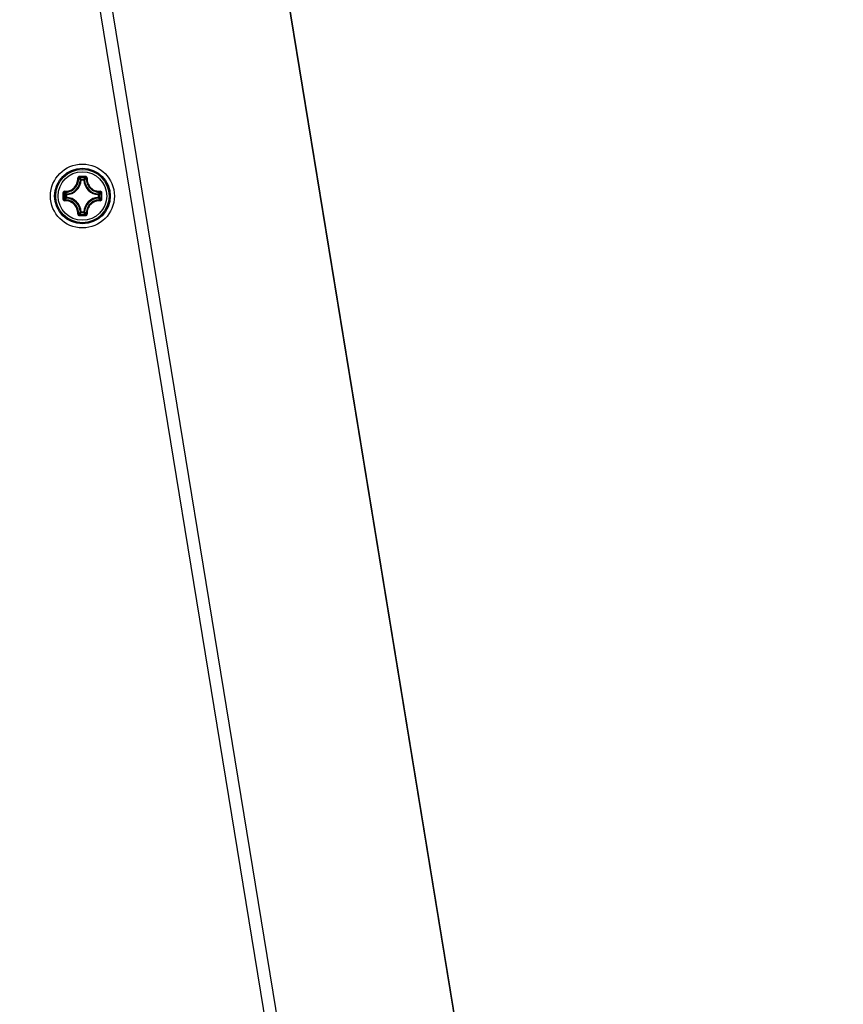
# Model space of a CAD drawing. Header units: millimetres. Extents: x 0 to 420, y 0 to 297.
# Tile 204 of 256: x 170 to 180, y 209 to 221. Entities that reach past the tile are written whole.
import ezdxf

# ---------------------------------------------------------------- set-up
doc = ezdxf.new("R2010")
doc.units = ezdxf.units.MM
doc.header["$LTSCALE"] = 23.1
doc.layers.get('0').update_dxf_attribs({"linetype": 'CONTINUOUS'})
doc.layers.add('DIM_PILOTEES', color=7, linetype='CONTINUOUS')
doc.styles.get("Standard").update_dxf_attribs({"font": 'txt', "width": 0.7})
doc.styles.add('TEXTSTYLE_4', font='txt')
doc.dimstyles.new('DIMSTYLE_1', dxfattribs={"dimtxt": 2.5, "dimasz": 3.5, "dimexe": 2, "dimexo": 0, "dimtad": 1, "dimdec": 0, "dimlfac": 10, "dimdsep": 46, "dimtxsty": 'Standard', "dimblk": '_FILLED', "dimblk1": '_FILLED', "dimblk2": '_FILLED', "dimcen": 0.09, "dimazin": 2, "dimtp": 1.2, "dimtm": 1.2, "dimtfac": 1, "dimtdec": 0, "dimtofl": 0, "dimtmove": 0, "dimatfit": 3, "dimldrblk": '_FILLED', "dimfxl": 0, "dimtolj": 1, "dimarcsym": 0})
doc.dimstyles.new('DIMSTYLE_5', dxfattribs={"dimtxt": 2.5, "dimasz": 3.5, "dimexe": 2, "dimexo": 0, "dimtad": 1, "dimlfac": 10, "dimdsep": 46, "dimtxsty": 'Standard', "dimblk": '_FILLED', "dimblk1": '_FILLED', "dimblk2": '_FILLED', "dimcen": 0.09, "dimazin": 2, "dimtp": 0.8, "dimtm": 0.8, "dimtfac": 1, "dimtmove": 0, "dimatfit": 2, "dimldrblk": '_FILLED', "dimfxl": 0, "dimtolj": 1, "dimarcsym": 0})

# ---------------------------------------------------------------- blocks, each defined once
blk = doc.blocks.new('_FILLED')
at = {"color": 0, "linetype": 'ByBlock'}
blk.add_solid([(0, 0), (-1, 0.1429), (-1, -0.1429)], dxfattribs=at)
blk = doc.blocks.new('*D4')
at = {"layer": 'DIM_PILOTEES', "color": 2, "linetype": 'Continuous'}
for p, q in [((169.825, 234.122), (190.886, 234.122)), ((188.886, 234.122), (188.886, 181.785)), ((188.886, 129.447), (188.886, 181.785)), ((149.276, 129.447), (190.886, 129.447))]:
    blk.add_line(p, q, dxfattribs=at)
at = {"layer": 'DIM_PILOTEES', "color": 2, "linetype": 'Continuous', "xscale": 3.5, "yscale": 3.5, "zscale": 3.5}
for p, rotation in [((188.886, 234.122), 90), ((188.886, 129.447), 270)]:
    blk.add_blockref('_FILLED', p, dxfattribs=dict(at, rotation=rotation))
at = {"layer": 'DIM_PILOTEES', "color": 2, "linetype": 'Continuous', "insert": (185.761, 188.847), "char_height": 2.5, "width": 10.98214, "attachment_point": 2, "rotation": 90, "line_spacing_factor": 0.9}
blk.add_mtext('{\\ftxt;\\W0.0001;\\H0.0001;\\~}{\\ftxt;\\W2.9285714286;\\H2.5; }{\\ftxt;\\W0.0001;\\H0.0001;\\~}', dxfattribs=at)
blk = doc.blocks.new('*D8')
at = {"layer": 'DIM_PILOTEES', "color": 2, "linetype": 'Continuous'}
for p, q in [((124.125, 214.622), (176.063, 258.233)), ((154.337, 239.99), (124.125, 214.622)), ((93.913, 189.254), (124.125, 214.622))]:
    blk.add_line(p, q, dxfattribs=at)
at = {"layer": 'DIM_PILOTEES', "color": 2, "linetype": 'Continuous', "xscale": 3.5, "yscale": 3.5, "zscale": 3.5}
for p, rotation in [((154.337, 239.99), 40.0192182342), ((93.913, 189.254), 220.0192182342)]:
    blk.add_blockref('_FILLED', p, dxfattribs=dict(at, rotation=rotation))
at = {"layer": 'DIM_PILOTEES', "color": 2, "linetype": 'Continuous', "insert": (166.988, 254.693), "char_height": 2.5, "width": 13.83929, "attachment_point": 1, "rotation": 40.0192, "line_spacing_factor": 0.9, "style": 'TEXTSTYLE_4'}
blk.add_mtext('{\\ftxt;\\W0.0001;\\H0.0001;\\~}{\\ftxt;\\W1.3333333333;\\H2.5; }{\\ftxt;\\W0.0001;\\H0.0001;\\~}{\\ftxt;\\W0.0001;\\H0.0001;\\~}{\\ftxt;\\W2.3571428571;\\H2.5; }{\\ftxt;\\W0.0001;\\H0.0001;\\~}', dxfattribs=at)

msp = doc.modelspace()

# ---------------------------------------------------------------- linework, layer by layer
at = {"color": 7, "linetype": 'Continuous'}
for p, q in [((171.7235, 229.4475), (176.2161, 201.9863)), ((171.7276, 229.4512), (176.2206, 201.987)), ((169.837, 226.4667), (174.9706, 195.0871)), ((169.9866, 226.4958), (175.1209, 195.1116)), ((170.435, 219.2515), (170.4251, 219.252)), ((170.435, 219.2615), (170.4674, 219.2615)), ((170.435, 219.2515), (170.435, 219.2615)), ((170.435, 219.2515), (170.4673, 219.2515)), ((170.4674, 219.2515), (170.4674, 219.2615)), ((170.4674, 219.2515), (170.4773, 219.252)), ((170.2502, 219.0667), (170.2403, 219.0667)), ((170.2403, 219.0343), (170.2403, 219.0667)), ((170.2502, 219.0667), (170.2497, 219.0767)), ((170.2502, 219.0344), (170.2502, 219.0667)), ((170.6522, 219.0667), (170.6527, 219.0767)), ((170.6522, 219.0667), (170.6621, 219.0667)), ((170.6522, 219.0667), (170.6522, 219.0344)), ((170.6621, 219.0667), (170.6621, 219.0343)), ((170.2502, 219.0343), (170.2403, 219.0343)), ((170.2502, 219.0343), (170.2497, 219.0244)), ((170.6522, 219.0343), (170.6621, 219.0343)), ((170.6522, 219.0343), (170.6527, 219.0244)), ((170.435, 218.8495), (170.4251, 218.8491)), ((170.4674, 218.8495), (170.435, 218.8495)), ((170.435, 218.8495), (170.435, 218.8396)), ((170.4674, 218.8396), (170.435, 218.8396)), ((170.4674, 218.8495), (170.4773, 218.8491)), ((170.4674, 218.8495), (170.4674, 218.8396))]:
    msp.add_line(p, q, dxfattribs=at)
for radius in [0.4, 0.3482, 0.3481, 0.3338, 0.304]:
    msp.add_circle((170.4512, 219.0505), radius, dxfattribs=at)
for centre, radius, start, end in [((170.2412, 219.2605), 0.1841, 272.6606, 357.33932), ((170.2412, 219.2605), 0.194, 272.65943, 357.34057), ((170.4519, 207.8788), 11.4164, 89.81044, 90.19678), ((170.0571, 218.901), 0.5222, 43.64832, 47.03641), ((170.4512, 207.9619), 11.3214, 89.80689, 90.19321), ((170.8452, 218.901), 0.5222, 132.96337, 136.35171), ((170.6612, 219.2605), 0.194, 182.65941, 267.34055), ((170.6612, 219.2605), 0.1841, 182.66067, 267.33932), ((181.6227, 219.0506), 11.4162, 179.80704, 180.0002), ((181.54, 219.0505), 11.3215, 179.80685, 180.19315), ((170.6006, 219.4445), 0.522, 222.96287, 226.35218), ((170.3017, 219.4446), 0.5222, 313.64832, 317.0364), ((159.3624, 219.0505), 11.3215, 359.80685, 0.19315), ((159.2797, 219.0506), 11.4162, 359.99975, 0.1929), ((181.6227, 219.0505), 11.4162, 179.99975, 180.1929), ((170.6006, 218.6565), 0.5221, 133.64789, 137.03688), ((170.2412, 218.8405), 0.1841, 2.6606, 87.33939), ((170.2412, 218.8405), 0.194, 2.65944, 87.34057), ((170.6612, 218.8405), 0.194, 92.65924, 177.34041), ((170.6612, 218.8405), 0.1841, 92.66067, 177.33932), ((170.3017, 218.6565), 0.5222, 42.96338, 46.35171), ((159.2797, 219.0505), 11.4162, 359.80704, 0.0002), ((170.0573, 219.1999), 0.522, 312.96286, 316.35218), ((170.4512, 230.1392), 11.3214, 269.80679, 270.19311), ((170.8453, 219.2), 0.5222, 223.64833, 227.03641), ((170.4519, 230.2222), 11.4164, 269.8032, 270.18954)]:
    msp.add_arc(centre, radius, start, end, dxfattribs=at)
for points, knots in [([(170.228, 219.1094), (170.2495, 219.1082), (170.2939, 219.115), (170.3502, 219.1515), (170.3867, 219.2078), (170.3935, 219.2522), (170.3923, 219.2737)], [0, 0, 0, 0, 0.2488342, 0.500002, 0.7511665, 1, 1, 1, 1]), ([(170.2289, 219.099), (170.2517, 219.0977), (170.2987, 219.1048), (170.3583, 219.1434), (170.3969, 219.203), (170.404, 219.25), (170.4027, 219.2728)], [0, 0, 0, 0, 0.2489804, 0.5000021, 0.7510204, 1, 1, 1, 1]), ([(170.4127, 219.2951), (170.4073, 219.2951), (170.3961, 219.2905), (170.392, 219.279), (170.3923, 219.2737)], [0, 0, 0, 0, 0.5030547, 1, 1, 1, 1]), ([(170.3923, 219.2739), (170.3946, 219.2741), (170.3978, 219.2741), (170.4012, 219.2736), (170.4025, 219.2732), (170.4027, 219.2728)], [0, 0, 0, 0, 0.6545851, 0.8795181, 1, 1, 1, 1]), ([(170.413, 219.2832), (170.4103, 219.2832), (170.4048, 219.281), (170.4026, 219.2754), (170.4027, 219.2728)], [0, 0, 0, 0, 0.5063564, 1, 1, 1, 1]), ([(170.4251, 219.252), (170.4233, 219.2537), (170.416, 219.2609), (170.4085, 219.2678), (170.4027, 219.2728)], [0, 0, 0, 0, 0.2451287, 1, 1, 1, 1]), ([(170.4127, 219.2951), (170.4127, 219.2925), (170.4127, 219.2889), (170.4129, 219.2849), (170.4129, 219.2836), (170.413, 219.2832)], [0, 0, 0, 0, 0.6615052, 0.8927289, 1, 1, 1, 1]), ([(170.4773, 219.252), (170.4791, 219.2537), (170.4864, 219.2609), (170.4939, 219.2678), (170.4997, 219.2728)], [0, 0, 0, 0, 0.2451275, 1, 1, 1, 1]), ([(170.4897, 219.2951), (170.4897, 219.2925), (170.4897, 219.2889), (170.4895, 219.2849), (170.4895, 219.2836), (170.4894, 219.2832)], [0, 0, 0, 0, 0.661448, 0.89268, 1, 1, 1, 1]), ([(170.4997, 219.2728), (170.4998, 219.2754), (170.4976, 219.281), (170.492, 219.2832), (170.4894, 219.2832)], [0, 0, 0, 0, 0.4936334, 1, 1, 1, 1]), ([(170.5101, 219.2737), (170.5104, 219.279), (170.5063, 219.2905), (170.4951, 219.2951), (170.4897, 219.2951)], [0, 0, 0, 0, 0.4969442, 1, 1, 1, 1]), ([(170.4997, 219.2728), (170.4984, 219.25), (170.5055, 219.203), (170.5441, 219.1434), (170.6037, 219.1048), (170.6507, 219.0977), (170.6735, 219.099)], [0, 0, 0, 0, 0.2489812, 0.4999969, 0.7510186, 1, 1, 1, 1]), ([(170.5101, 219.2739), (170.5078, 219.2741), (170.5046, 219.2741), (170.5012, 219.2736), (170.4999, 219.2732), (170.4997, 219.2728)], [0, 0, 0, 0, 0.6546352, 0.8795639, 1, 1, 1, 1]), ([(170.5101, 219.2737), (170.5089, 219.2522), (170.5157, 219.2078), (170.5522, 219.1515), (170.6085, 219.115), (170.6528, 219.1082), (170.6744, 219.1094)], [0, 0, 0, 0, 0.2488362, 0.4999983, 0.7511665, 1, 1, 1, 1]), ([(170.228, 219.1094), (170.2227, 219.1097), (170.2112, 219.1056), (170.2066, 219.0944), (170.2066, 219.089)], [0, 0, 0, 0, 0.4969296, 1, 1, 1, 1]), ([(170.2066, 219.089), (170.2092, 219.089), (170.2128, 219.0891), (170.2168, 219.0888), (170.2181, 219.0888), (170.2186, 219.0887)], [0, 0, 0, 0, 0.6614743, 0.8927027, 1, 1, 1, 1]), ([(170.2289, 219.099), (170.2263, 219.0991), (170.2207, 219.0969), (170.2185, 219.0914), (170.2186, 219.0887)], [0, 0, 0, 0, 0.4936422, 1, 1, 1, 1]), ([(170.2278, 219.1094), (170.2276, 219.1071), (170.2276, 219.1039), (170.2281, 219.1005), (170.2285, 219.0992), (170.2289, 219.099)], [0, 0, 0, 0, 0.6546352, 0.8795637, 1, 1, 1, 1]), ([(170.2497, 219.0767), (170.248, 219.0784), (170.2409, 219.0857), (170.234, 219.0932), (170.2289, 219.099)], [0, 0, 0, 0, 0.245124, 1, 1, 1, 1]), ([(170.6527, 219.0767), (170.6544, 219.0784), (170.6615, 219.0857), (170.6684, 219.0932), (170.6735, 219.099)], [0, 0, 0, 0, 0.2451287, 1, 1, 1, 1]), ([(170.6621, 219.0667), (170.6621, 219.0692), (170.6601, 219.0743), (170.6551, 219.0765), (170.6527, 219.0767)], [0, 0, 0, 0, 0.4999791, 1, 1, 1, 1]), ([(170.6746, 219.1094), (170.6747, 219.1071), (170.6748, 219.1039), (170.6743, 219.1005), (170.6738, 219.0992), (170.6735, 219.099)], [0, 0, 0, 0, 0.6545981, 0.8795287, 1, 1, 1, 1]), ([(170.6838, 219.0887), (170.6839, 219.0914), (170.6817, 219.0969), (170.6761, 219.0991), (170.6735, 219.099)], [0, 0, 0, 0, 0.5063605, 1, 1, 1, 1]), ([(170.6958, 219.089), (170.6958, 219.0944), (170.6912, 219.1056), (170.6797, 219.1097), (170.6744, 219.1094)], [0, 0, 0, 0, 0.5030512, 1, 1, 1, 1]), ([(170.6958, 219.089), (170.6932, 219.089), (170.6896, 219.089), (170.6856, 219.0888), (170.6842, 219.0888), (170.6838, 219.0887)], [0, 0, 0, 0, 0.6615051, 0.8927291, 1, 1, 1, 1]), ([(170.2066, 219.012), (170.2092, 219.012), (170.2128, 219.012), (170.2168, 219.0122), (170.2181, 219.0122), (170.2186, 219.0124)], [0, 0, 0, 0, 0.6615051, 0.8927291, 1, 1, 1, 1]), ([(170.2066, 219.012), (170.2066, 219.0066), (170.2112, 218.9954), (170.2227, 218.9913), (170.228, 218.9916)], [0, 0, 0, 0, 0.5030512, 1, 1, 1, 1]), ([(170.2186, 219.0124), (170.2185, 219.0097), (170.2207, 219.0041), (170.2263, 219.0019), (170.2289, 219.0021)], [0, 0, 0, 0, 0.5063605, 1, 1, 1, 1]), ([(170.2278, 218.9916), (170.2276, 218.994), (170.2276, 218.9972), (170.2281, 219.0005), (170.2285, 219.0018), (170.2289, 219.0021)], [0, 0, 0, 0, 0.6545981, 0.8795287, 1, 1, 1, 1]), ([(170.3923, 218.8273), (170.3935, 218.8489), (170.3867, 218.8932), (170.3502, 218.9495), (170.2939, 218.986), (170.2496, 218.9928), (170.228, 218.9916)], [0, 0, 0, 0, 0.2488362, 0.4999983, 0.7511665, 1, 1, 1, 1]), ([(170.2497, 219.0244), (170.248, 219.0226), (170.2409, 219.0153), (170.234, 219.0078), (170.2289, 219.0021)], [0, 0, 0, 0, 0.2451256, 1, 1, 1, 1]), ([(170.4027, 218.8282), (170.404, 218.851), (170.3969, 218.898), (170.3583, 218.9576), (170.2987, 218.9962), (170.2517, 219.0034), (170.2289, 219.0021)], [0, 0, 0, 0, 0.2489812, 0.4999969, 0.7510186, 1, 1, 1, 1]), ([(170.2403, 219.0343), (170.2403, 219.0319), (170.2423, 219.0268), (170.2473, 219.0245), (170.2497, 219.0244)], [0, 0, 0, 0, 0.4999791, 1, 1, 1, 1]), ([(170.6735, 219.0021), (170.6507, 219.0034), (170.6037, 218.9962), (170.5441, 218.9576), (170.5055, 218.898), (170.4984, 218.851), (170.4997, 218.8282)], [0, 0, 0, 0, 0.2489801, 0.5000019, 0.7510202, 1, 1, 1, 1]), ([(170.6744, 218.9916), (170.6528, 218.9928), (170.6085, 218.986), (170.5522, 218.9495), (170.5157, 218.8932), (170.5089, 218.8489), (170.5101, 218.8273)], [0, 0, 0, 0, 0.2488323, 0.5000004, 0.7511649, 1, 1, 1, 1]), ([(170.6527, 219.0244), (170.6551, 219.0245), (170.6601, 219.0268), (170.6621, 219.0319), (170.6621, 219.0343)], [0, 0, 0, 0, 0.5000209, 1, 1, 1, 1]), ([(170.6527, 219.0244), (170.6544, 219.0226), (170.6615, 219.0153), (170.6684, 219.0078), (170.6735, 219.0021)], [0, 0, 0, 0, 0.2451275, 1, 1, 1, 1]), ([(170.6735, 219.0021), (170.6761, 219.0019), (170.6817, 219.0041), (170.6839, 219.0097), (170.6838, 219.0124)], [0, 0, 0, 0, 0.493642, 1, 1, 1, 1]), ([(170.6746, 218.9916), (170.6747, 218.994), (170.6748, 218.9972), (170.6743, 219.0005), (170.6738, 219.0018), (170.6735, 219.0021)], [0, 0, 0, 0, 0.6546341, 0.8795629, 1, 1, 1, 1]), ([(170.6744, 218.9916), (170.6797, 218.9913), (170.6912, 218.9954), (170.6958, 219.0066), (170.6958, 219.012)], [0, 0, 0, 0, 0.496947, 1, 1, 1, 1]), ([(170.6958, 219.012), (170.6932, 219.012), (170.6896, 219.012), (170.6856, 219.0122), (170.6842, 219.0122), (170.6838, 219.0124)], [0, 0, 0, 0, 0.6614811, 0.8927085, 1, 1, 1, 1]), ([(170.3923, 218.8273), (170.392, 218.822), (170.3961, 218.8105), (170.4073, 218.8059), (170.4127, 218.8059)], [0, 0, 0, 0, 0.4969656, 1, 1, 1, 1]), ([(170.3923, 218.8271), (170.3946, 218.827), (170.3978, 218.8269), (170.4012, 218.8275), (170.4025, 218.8279), (170.4027, 218.8282)], [0, 0, 0, 0, 0.6546352, 0.8795639, 1, 1, 1, 1]), ([(170.4027, 218.8282), (170.4026, 218.8256), (170.4048, 218.82), (170.4103, 218.8179), (170.413, 218.8179)], [0, 0, 0, 0, 0.4936334, 1, 1, 1, 1]), ([(170.4251, 218.8491), (170.4233, 218.8473), (170.416, 218.8402), (170.4085, 218.8333), (170.4027, 218.8282)], [0, 0, 0, 0, 0.245124, 1, 1, 1, 1]), ([(170.4127, 218.8059), (170.4127, 218.8085), (170.4127, 218.8121), (170.4129, 218.8161), (170.4129, 218.8175), (170.413, 218.8179)], [0, 0, 0, 0, 0.661448, 0.89268, 1, 1, 1, 1]), ([(170.4674, 218.8396), (170.4699, 218.8396), (170.4749, 218.8416), (170.4772, 218.8466), (170.4773, 218.8491)], [0, 0, 0, 0, 0.4999791, 1, 1, 1, 1]), ([(170.4773, 218.8491), (170.4791, 218.8473), (170.4864, 218.8402), (170.4939, 218.8333), (170.4997, 218.8282)], [0, 0, 0, 0, 0.2451287, 1, 1, 1, 1]), ([(170.4894, 218.8179), (170.492, 218.8179), (170.4976, 218.82), (170.4998, 218.8256), (170.4997, 218.8282)], [0, 0, 0, 0, 0.5063566, 1, 1, 1, 1]), ([(170.4897, 218.8059), (170.4897, 218.8085), (170.4897, 218.8121), (170.4895, 218.8161), (170.4895, 218.8175), (170.4894, 218.8179)], [0, 0, 0, 0, 0.6615052, 0.8927289, 1, 1, 1, 1]), ([(170.4897, 218.8059), (170.4951, 218.8059), (170.5063, 218.8105), (170.5104, 218.822), (170.5101, 218.8273)], [0, 0, 0, 0, 0.5030873, 1, 1, 1, 1]), ([(170.5101, 218.8271), (170.5078, 218.827), (170.5046, 218.8269), (170.5012, 218.8275), (170.4999, 218.8279), (170.4997, 218.8282)], [0, 0, 0, 0, 0.6545308, 0.8794748, 1, 1, 1, 1])]:
    msp.add_open_spline(points, degree=3, knots=knots, dxfattribs=at)
for points in [[(170.435, 219.2615), (170.4325, 219.2614), (170.4274, 219.2594), (170.4252, 219.2544), (170.4251, 219.252)], [(170.4773, 219.252), (170.4772, 219.2544), (170.4749, 219.2594), (170.4699, 219.2614), (170.4674, 219.2615)], [(170.2497, 219.0767), (170.2473, 219.0765), (170.2423, 219.0743), (170.2403, 219.0692), (170.2403, 219.0667)], [(170.4251, 218.8491), (170.4252, 218.8466), (170.4274, 218.8416), (170.4325, 218.8396), (170.435, 218.8396)]]:
    msp.add_open_spline(points, degree=3, dxfattribs=at)

# ---------------------------------------------------------------- dimensions: what is measured, and where the dimension line sits
at = {"layer": 'DIM_PILOTEES', "color": 2, "linetype": 'Continuous'}
dim = msp.add_diameter_dim_2p(p1=(154.3372, 239.9901), p2=(93.9133, 189.2539), text='{\\ftxt;\\W0.0001;\\H0.0001;\\~}{\\ftxt;\\W1.3333333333;\\H2.5; }{\\ftxt;\\W0.0001;\\H0.0001;\\~}{\\ftxt;\\W0.0001;\\H0.0001;\\~}{\\ftxt;\\W2.3571428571;\\H2.5; }{\\ftxt;\\W0.0001;\\H0.0001;\\~}', dimstyle='DIMSTYLE_5', override={"dimpost": '<>'}, dxfattribs=at)
dim.commit()
dim.dimension.update_dxf_attribs({"geometry": '*D8', "text_midpoint": (171.1483, 254.9219), "dimtype": 163})
dim = msp.add_linear_dim(base=(188.8855, 129.4471), p1=(169.8252, 234.122), p2=(149.276, 129.4471), angle=270, text='{\\ftxt;\\W0.0001;\\H0.0001;\\~}{\\ftxt;\\W2.9285714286;\\H2.5; }{\\ftxt;\\W0.0001;\\H0.0001;\\~}', dimstyle='DIMSTYLE_1', dxfattribs=at)
dim.commit()
dim.dimension.update_dxf_attribs({"geometry": '*D4', "text_midpoint": (188.8855, 188.4897), "dimtype": 160})

doc.saveas('drawing.dxf')
